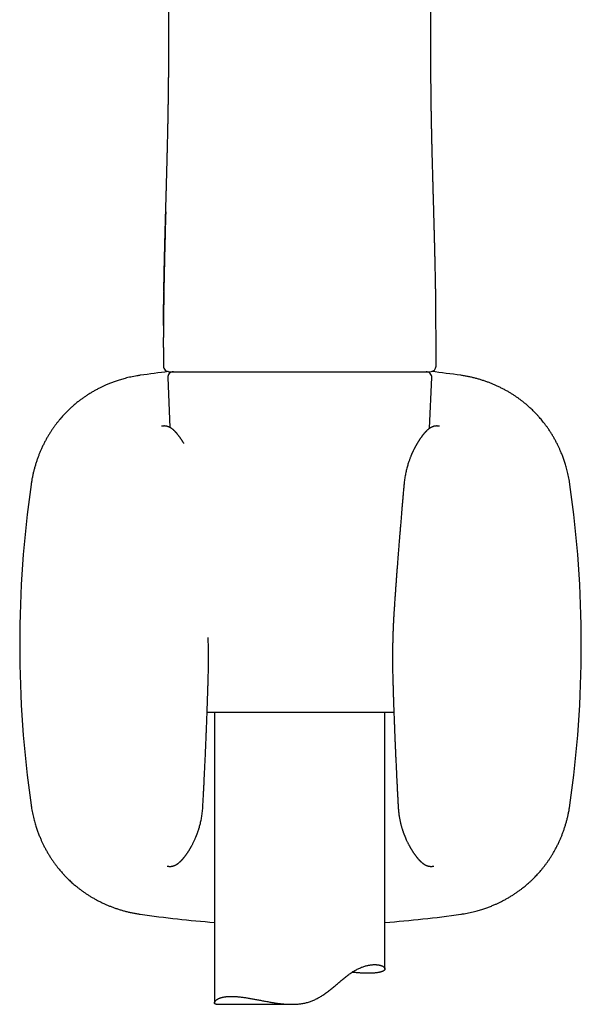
# Model space of a CAD drawing. Header units: millimetres. Extents: x 8 to 858, y 12 to 782.
# Tile 24 of 28: x 465 to 514, y 544 to 630. Entities that reach past the tile are written whole.
import ezdxf

# ---------------------------------------------------------------- set-up
doc = ezdxf.new("R2010")
doc.units = ezdxf.units.MM

msp = doc.modelspace()

# ---------------------------------------------------------------- linework, layer by layer
at = {"color": 7, "linetype": 'Continuous', "lineweight": 30}
for p, q in [((477.805, 627.314), (477.805, 627.314)), ((500.896, 627.314), (500.896, 627.314)), ((477.358, 603.766), (477.358, 603.389)), ((477.357, 601.456), (477.357, 599.813)), ((501.343, 599.813), (501.343, 601.463)), ((477.857, 599.313), (477.878, 599.313)), ((477.878, 599.313), (500.822, 599.313)), ((500.822, 599.313), (500.843, 599.313)), ((477.723, 598.792), (477.913, 594.408)), ((500.784, 594.33), (500.977, 598.792)), ((497.635, 569.313), (481.192, 569.313)), ((481.85, 569.313), (481.85, 543.758)), ((496.85, 546.754), (496.85, 569.313)), ((480.81, 560.966), (480.81, 560.966)), ((498.017, 560.966), (498.017, 560.966)), ((482.004, 543.631), (488.655, 543.631))]:
    msp.add_line(p, q, dxfattribs=at)
for centre, radius, start, end in [((477.857, 599.813), 0.5, 179.99943, 270), ((500.843, 599.813), 0.5, 270, 360), ((489.414, 500.341), 99.657, 96.69949, 98.1399), ((478.222, 598.813), 0.5, 90, 182.48126), ((500.478, 598.813), 0.5, 357.51874, 90), ((489.414, 500.341), 99.657, 81.86009, 83.34623), ((564.35, 575.277), 99.657, 171.8601, 188.1399), ((414.478, 575.277), 99.657, 351.8601, 8.1399), ((489.414, 650.213), 99.657, 261.8601, 265.64723), ((489.414, 650.213), 99.657, 274.2793, 278.1399)]:
    msp.add_arc(centre, radius, start, end, dxfattribs=at)
for points, knots in [([(477.802, 746.714), (477.801, 746.603), (477.801, 746.302), (477.8, 745.815), (477.799, 745.256), (477.799, 744.713), (477.799, 744.184), (477.8, 743.671), (477.8, 743.169), (477.801, 742.675), (477.801, 742.19), (477.801, 741.714), (477.801, 741.25), (477.801, 740.798), (477.801, 740.358), (477.801, 739.931), (477.801, 739.515), (477.801, 739.112), (477.801, 738.72), (477.801, 738.339), (477.801, 737.964), (477.801, 737.591), (477.801, 737.22), (477.801, 736.635), (477.8, 735.84), (477.8, 734.783), (477.8, 733.683), (477.8, 732.54), (477.8, 731.408), (477.8, 730.285), (477.8, 729.167), (477.8, 728.049), (477.801, 722.648), (477.803, 709.305), (477.803, 685.75), (477.804, 664.244), (477.804, 650.642), (477.804, 647.217), (477.804, 645.997), (477.804, 644.787), (477.804, 643.588), (477.804, 642.486), (477.804, 641.478), (477.804, 640.771), (477.804, 640.275), (477.804, 639.986), (477.804, 639.69), (477.804, 639.381), (477.804, 639.059), (477.804, 638.722), (477.804, 638.372), (477.804, 638.008), (477.804, 637.63), (477.804, 637.241), (477.804, 636.841), (477.804, 636.429), (477.804, 636.004), (477.804, 635.564), (477.804, 635.106), (477.804, 634.633), (477.804, 634.145), (477.804, 633.644), (477.804, 633.132), (477.804, 632.61), (477.804, 632.077), (477.804, 631.532), (477.804, 630.968), (477.804, 630.388), (477.804, 629.789), (477.804, 629.177), (477.804, 628.551), (477.804, 627.928), (477.804, 627.515), (477.804, 627.314)], [0, 0, 0, 0, 0.0027828, 0.0075634, 0.0122428, 0.0168212, 0.0212195, 0.0255203, 0.0297237, 0.0338297, 0.0379189, 0.0419068, 0.0457931, 0.049578, 0.0532614, 0.0568433, 0.0603238, 0.0637028, 0.0669803, 0.0701567, 0.0732855, 0.076405, 0.0795154, 0.0826164, 0.0910967, 0.0995069, 0.1091715, 0.118742, 0.1282183, 0.1376034, 0.1469614, 0.1563196, 0.1656778, 0.2826627, 0.4915846, 0.7575053, 0.8230301, 0.8333259, 0.8435597, 0.8536949, 0.8637317, 0.87367, 0.8813927, 0.8890549, 0.8914506, 0.8938428, 0.8963127, 0.8988983, 0.9015996, 0.9044167, 0.9073495, 0.9103981, 0.9135624, 0.9168424, 0.9201766, 0.9236224, 0.9271799, 0.930849, 0.9346995, 0.9386658, 0.9427478, 0.9469456, 0.9512592, 0.9556083, 0.9600691, 0.9646416, 0.9693257, 0.9742205, 0.9792316, 0.9843589, 0.9896025, 0.9949623, 1, 1, 1, 1]), ([(500.896, 627.314), (500.896, 627.497), (500.896, 627.886), (500.896, 628.475), (500.896, 629.078), (500.896, 629.668), (500.896, 630.235), (500.896, 630.779), (500.896, 631.3), (500.896, 631.81), (500.896, 632.308), (500.896, 632.795), (500.896, 633.271), (500.896, 633.735), (500.896, 634.188), (500.896, 634.63), (500.896, 635.058), (500.896, 635.472), (500.896, 635.873), (500.896, 636.262), (500.896, 636.643), (500.896, 637.015), (500.896, 637.378), (500.896, 637.729), (500.896, 638.069), (500.896, 638.396), (500.896, 638.71), (500.896, 639.011), (500.896, 639.3), (500.896, 639.581), (500.896, 639.853), (500.896, 640.118), (500.896, 640.378), (500.896, 640.639), (500.896, 640.899), (500.896, 641.161), (500.896, 641.692), (500.896, 642.495), (500.896, 643.574), (500.896, 644.663), (500.896, 645.762), (500.896, 646.87), (500.896, 647.984), (500.896, 653.385), (500.896, 666.731), (500.897, 684.995), (500.897, 703.893), (500.899, 717.083), (500.9, 725.391), (500.9, 728.818), (500.9, 730.048), (500.9, 731.282), (500.9, 732.527), (500.9, 733.756), (500.9, 734.969), (500.9, 736.167), (500.899, 737.106), (500.899, 737.783), (500.899, 738.195), (500.899, 738.613), (500.899, 739.042), (500.899, 739.485), (500.899, 739.943), (500.899, 740.415), (500.899, 740.903), (500.899, 741.405), (500.899, 741.921), (500.899, 742.453), (500.9, 742.999), (500.9, 743.56), (500.901, 744.119), (500.901, 744.675), (500.901, 745.228), (500.901, 745.793), (500.9, 746.29), (500.899, 746.598), (500.898, 746.714)], [0, 0, 0, 0, 0.004604, 0.00976, 0.014809, 0.019752, 0.024587, 0.029048, 0.033413, 0.037683, 0.041858, 0.045938, 0.049922, 0.053812, 0.057606, 0.061304, 0.064908, 0.068354, 0.071709, 0.074971, 0.078142, 0.081276, 0.084315, 0.087259, 0.090107, 0.09286, 0.095472, 0.097991, 0.100419, 0.102754, 0.105043, 0.107239, 0.109414, 0.111594, 0.113778, 0.115967, 0.118162, 0.127118, 0.136156, 0.145275, 0.154476, 0.163758, 0.17311, 0.182471, 0.299479, 0.508415, 0.641368, 0.774312, 0.839822, 0.850116, 0.86041, 0.870723, 0.881141, 0.891672, 0.901604, 0.911635, 0.921766, 0.925199, 0.928644, 0.932118, 0.935706, 0.939417, 0.943251, 0.947208, 0.951289, 0.955493, 0.959821, 0.964271, 0.968845, 0.973543, 0.978363, 0.982891, 0.987521, 0.992256, 0.997094, 1, 1, 1, 1]), ([(477.805, 627.314), (477.805, 627.187), (477.805, 626.875), (477.804, 626.377), (477.803, 625.822), (477.802, 625.435), (477.801, 625.233), (477.801, 625.216)], [0, 0, 0, 0, 0.181554, 0.446762, 0.711177, 0.974967, 1, 1, 1, 1]), ([(500.945, 621.46), (500.943, 621.551), (500.938, 621.83), (500.93, 622.299), (500.921, 622.868), (500.914, 623.438), (500.908, 624.01), (500.903, 624.574), (500.899, 625.128), (500.897, 625.673), (500.896, 626.22), (500.895, 626.767), (500.895, 627.132), (500.896, 627.314)], [0, 0, 0, 0, 0.04703, 0.144802, 0.242553, 0.340316, 0.438132, 0.536045, 0.628498, 0.721133, 0.814, 0.907157, 1, 1, 1, 1]), ([(501.317, 606.371), (501.316, 606.427), (501.314, 606.544), (501.312, 606.677), (501.311, 606.772), (501.31, 606.821), (501.309, 606.871), (501.308, 606.923), (501.307, 606.975), (501.306, 607.026), (501.304, 607.131), (501.301, 607.312), (501.296, 607.566), (501.291, 607.831), (501.286, 608.066), (501.282, 608.27), (501.278, 608.446), (501.274, 608.618), (501.271, 608.789), (501.267, 608.962), (501.263, 609.138), (501.257, 609.366), (501.251, 609.647), (501.242, 609.983), (501.234, 610.328), (501.225, 610.683), (501.217, 610.998), (501.209, 611.273), (501.205, 611.444), (501.202, 611.557), (501.2, 611.61), (501.199, 611.663), (501.198, 611.714), (501.196, 611.759), (501.195, 611.799), (501.193, 611.898), (501.188, 612.066), (501.182, 612.3), (501.175, 612.54), (501.168, 612.786), (501.161, 613.044), (501.154, 613.315), (501.146, 613.596), (501.138, 613.888), (501.129, 614.19), (501.12, 614.505), (501.114, 614.725), (501.111, 614.847), (501.11, 614.866), (501.11, 614.886), (501.109, 614.906), (501.108, 614.926), (501.108, 614.946), (501.106, 614.997), (501.103, 615.111), (501.098, 615.282), (501.093, 615.483), (501.087, 615.677), (501.082, 615.87), (501.077, 616.06), (501.071, 616.252), (501.061, 616.632), (501.049, 617.059), (501.039, 617.438), (501.035, 617.576), (501.035, 617.607), (501.034, 617.626), (501.034, 617.637), (501.033, 617.65), (501.033, 617.673), (501.032, 617.709), (501.031, 617.76), (501.029, 617.821), (501.027, 617.892), (501.025, 617.974), (501.022, 618.072), (501.019, 618.186), (501.016, 618.318), (501.012, 618.463), (501.008, 618.622), (501.004, 618.795), (500.999, 618.981), (500.996, 619.12), (500.994, 619.206), (500.993, 619.235), (500.992, 619.264), (500.992, 619.293), (500.991, 619.321), (500.99, 619.35), (500.989, 619.419), (500.986, 619.523), (500.983, 619.661), (500.979, 619.821), (500.975, 620.006), (500.971, 620.206), (500.967, 620.388), (500.963, 620.553), (500.96, 620.708), (500.958, 620.808), (500.957, 620.856), (500.957, 620.856), (500.957, 620.856), (500.957, 620.857), (500.957, 620.857), (500.957, 620.858), (500.957, 620.859), (500.957, 620.861), (500.957, 620.866), (500.956, 620.875), (500.956, 620.892), (500.956, 620.916), (500.955, 620.952), (500.954, 620.999), (500.953, 621.058), (500.951, 621.134), (500.949, 621.227), (500.947, 621.339), (500.945, 621.465), (500.942, 621.606), (500.94, 621.758), (500.937, 621.92), (500.934, 622.091), (500.931, 622.275), (500.928, 622.472), (500.924, 622.682), (500.921, 622.9), (500.918, 623.126), (500.915, 623.36), (500.912, 623.605), (500.909, 623.862), (500.908, 624.04), (500.907, 624.135), (500.907, 624.144), (500.907, 624.152), (500.907, 624.161), (500.906, 624.17), (500.906, 624.179), (500.906, 624.188), (500.906, 624.214), (500.905, 624.277), (500.905, 624.378), (500.904, 624.502), (500.903, 624.63), (500.902, 624.763), (500.901, 624.9), (500.9, 625.039), (500.899, 625.168), (500.899, 625.284), (500.898, 625.386), (500.898, 625.48), (500.898, 625.566), (500.897, 625.643), (500.897, 625.715), (500.897, 625.786), (500.897, 625.862), (500.897, 625.947), (500.896, 626.04), (500.896, 626.142), (500.896, 626.252), (500.896, 626.37), (500.896, 626.494), (500.896, 626.619), (500.896, 626.748), (500.896, 626.876), (500.896, 627.003), (500.896, 627.118), (500.896, 627.22), (500.896, 627.284), (500.896, 627.314)], [0, 0, 0, 0, 0.007805, 0.016487, 0.018769, 0.02109, 0.023451, 0.025851, 0.028291, 0.030771, 0.033067, 0.043165, 0.056288, 0.068796, 0.080689, 0.089377, 0.097707, 0.105679, 0.113718, 0.121934, 0.1303, 0.138814, 0.154355, 0.170373, 0.186869, 0.203844, 0.2213, 0.232293, 0.243468, 0.246002, 0.248545, 0.251098, 0.253659, 0.255973, 0.257639, 0.259323, 0.270279, 0.281974, 0.293247, 0.305131, 0.317627, 0.330734, 0.344452, 0.358521, 0.373179, 0.388427, 0.404265, 0.405215, 0.40617, 0.407129, 0.408093, 0.409062, 0.410035, 0.411014, 0.416477, 0.426587, 0.435996, 0.445766, 0.454795, 0.464112, 0.473507, 0.482722, 0.519517, 0.535675, 0.53779, 0.539651, 0.540064, 0.540594, 0.541241, 0.542005, 0.54396, 0.546416, 0.549374, 0.552833, 0.556793, 0.561256, 0.566969, 0.573338, 0.580363, 0.588042, 0.596376, 0.605366, 0.61501, 0.616415, 0.617813, 0.619202, 0.620584, 0.621958, 0.623324, 0.624682, 0.632015, 0.638362, 0.644522, 0.655056, 0.664991, 0.673356, 0.681245, 0.688656, 0.695591, 0.695594, 0.695597, 0.695601, 0.695609, 0.695624, 0.69565, 0.6957, 0.695792, 0.695974, 0.696349, 0.697183, 0.698383, 0.699854, 0.702235, 0.705096, 0.708437, 0.71308, 0.718415, 0.72444, 0.731157, 0.738566, 0.746103, 0.754243, 0.762985, 0.772328, 0.782272, 0.792818, 0.803312, 0.81434, 0.825903, 0.838001, 0.850634, 0.851026, 0.851423, 0.851826, 0.852235, 0.852649, 0.85307, 0.853496, 0.853928, 0.856774, 0.862424, 0.868081, 0.874317, 0.880375, 0.886894, 0.893614, 0.899874, 0.905052, 0.909842, 0.914245, 0.91826, 0.921888, 0.925127, 0.928321, 0.931904, 0.935877, 0.94024, 0.944994, 0.950138, 0.955673, 0.961598, 0.967573, 0.973177, 0.979701, 0.985646, 0.99101, 0.995795, 1, 1, 1, 1]), ([(477.383, 606.366), (477.383, 606.38), (477.384, 606.441), (477.386, 606.552), (477.388, 606.684), (477.39, 606.804), (477.391, 606.884), (477.392, 606.941), (477.393, 606.976), (477.394, 607.011), (477.394, 607.044), (477.396, 607.132), (477.4, 607.34), (477.406, 607.667), (477.413, 608.001), (477.418, 608.274), (477.423, 608.49), (477.428, 608.698), (477.432, 608.901), (477.437, 609.104), (477.441, 609.292), (477.445, 609.463), (477.449, 609.617), (477.453, 609.774), (477.456, 609.933), (477.46, 610.085), (477.464, 610.24), (477.468, 610.401), (477.473, 610.581), (477.478, 610.772), (477.482, 610.944), (477.486, 611.094), (477.489, 611.219), (477.493, 611.347), (477.496, 611.48), (477.5, 611.616), (477.503, 611.749), (477.508, 611.908), (477.512, 612.087), (477.518, 612.285), (477.523, 612.465), (477.527, 612.628), (477.531, 612.774), (477.535, 612.906), (477.538, 612.999), (477.539, 613.062), (477.541, 613.106), (477.542, 613.159), (477.544, 613.221), (477.545, 613.283), (477.549, 613.421), (477.559, 613.761), (477.569, 614.109), (477.577, 614.389), (477.579, 614.477), (477.581, 614.564), (477.584, 614.652), (477.586, 614.739), (477.592, 614.926), (477.6, 615.209), (477.61, 615.583), (477.62, 615.948), (477.63, 616.302), (477.64, 616.658), (477.65, 617.013), (477.657, 617.281), (477.661, 617.451), (477.663, 617.529), (477.665, 617.599), (477.667, 617.664), (477.669, 617.725), (477.67, 617.79), (477.673, 617.873), (477.675, 617.978), (477.679, 618.105), (477.682, 618.245), (477.686, 618.397), (477.69, 618.561), (477.694, 618.723), (477.698, 618.882), (477.702, 619.037), (477.706, 619.192), (477.71, 619.344), (477.713, 619.49), (477.717, 619.653), (477.721, 619.833), (477.725, 620.025), (477.729, 620.208), (477.733, 620.374), (477.736, 620.523), (477.738, 620.624), (477.74, 620.686), (477.74, 620.711), (477.741, 620.736), (477.741, 620.761), (477.742, 620.785), (477.742, 620.809), (477.743, 620.833), (477.744, 620.868), (477.745, 620.919), (477.746, 620.991), (477.748, 621.075), (477.75, 621.172), (477.752, 621.281), (477.754, 621.401), (477.756, 621.533), (477.759, 621.677), (477.762, 621.84), (477.765, 622.023), (477.768, 622.171), (477.769, 622.272), (477.77, 622.32), (477.771, 622.37), (477.772, 622.421), (477.773, 622.472), (477.773, 622.521), (477.775, 622.629), (477.777, 622.793), (477.781, 623.02), (477.784, 623.246), (477.786, 623.468), (477.789, 623.677), (477.791, 623.85), (477.792, 623.99), (477.793, 624.099), (477.794, 624.208), (477.795, 624.322), (477.796, 624.441), (477.797, 624.562), (477.798, 624.685), (477.799, 624.817), (477.8, 624.955), (477.8, 625.089), (477.801, 625.176), (477.801, 625.216)], [0, 0, 0, 0, 0.002166, 0.00948, 0.017446, 0.022678, 0.028157, 0.02993, 0.031727, 0.033549, 0.035396, 0.036886, 0.0473, 0.067948, 0.08795, 0.099551, 0.110926, 0.121807, 0.132223, 0.142913, 0.153877, 0.16186, 0.169983, 0.178246, 0.18665, 0.195195, 0.202355, 0.211275, 0.220821, 0.230992, 0.24179, 0.248241, 0.254898, 0.261759, 0.268825, 0.276097, 0.283571, 0.290156, 0.301591, 0.312202, 0.321989, 0.330561, 0.338381, 0.345449, 0.351764, 0.353474, 0.355505, 0.358817, 0.362132, 0.365448, 0.368766, 0.384436, 0.420208, 0.424909, 0.429613, 0.434321, 0.439033, 0.443749, 0.448468, 0.469179, 0.48935, 0.508981, 0.528069, 0.546613, 0.566383, 0.585492, 0.589691, 0.593856, 0.597989, 0.601063, 0.604263, 0.60776, 0.611552, 0.617729, 0.624557, 0.632037, 0.640167, 0.648949, 0.658381, 0.666247, 0.674515, 0.6831, 0.691126, 0.698901, 0.706428, 0.71725, 0.727512, 0.737213, 0.746355, 0.753937, 0.761086, 0.762439, 0.763776, 0.765096, 0.766399, 0.767686, 0.768956, 0.770209, 0.771445, 0.774578, 0.778373, 0.782831, 0.787953, 0.793737, 0.800062, 0.807027, 0.81463, 0.822872, 0.83286, 0.84365, 0.846182, 0.848755, 0.851368, 0.854021, 0.856715, 0.859449, 0.861742, 0.873765, 0.885227, 0.897572, 0.909194, 0.920093, 0.930269, 0.936296, 0.942037, 0.947345, 0.953262, 0.959957, 0.96584, 0.972218, 0.97909, 0.986476, 0.993776, 1, 1, 1, 1]), ([(477.548, 613.386), (477.543, 613.183), (477.529, 612.692), (477.508, 611.91), (477.485, 611.042), (477.463, 610.172), (477.443, 609.362), (477.426, 608.613), (477.412, 607.925), (477.398, 607.236), (477.386, 606.545), (477.375, 605.853), (477.367, 605.159), (477.361, 604.465), (477.359, 604.001), (477.358, 603.77)], [0, 0, 0, 0, 0.064478, 0.155582, 0.246614, 0.337582, 0.428494, 0.499896, 0.571285, 0.642675, 0.714084, 0.78553, 0.857026, 0.928584, 1, 1, 1, 1]), ([(477.383, 606.366), (477.383, 606.352), (477.382, 606.319), (477.381, 606.263), (477.38, 606.195), (477.379, 606.117), (477.378, 606.028), (477.377, 605.929), (477.375, 605.819), (477.373, 605.692), (477.372, 605.549), (477.37, 605.388), (477.368, 605.213), (477.366, 605.025), (477.365, 604.823), (477.363, 604.608), (477.361, 604.38), (477.36, 604.133), (477.359, 603.869), (477.358, 603.586), (477.358, 603.289), (477.357, 602.977), (477.357, 602.65), (477.357, 602.427), (477.357, 602.313)], [0, 0, 0, 0, 0.010482, 0.02463, 0.041396, 0.060783, 0.082789, 0.107417, 0.134665, 0.164537, 0.201107, 0.240971, 0.284131, 0.330587, 0.380342, 0.433396, 0.489752, 0.549408, 0.615445, 0.685105, 0.75839, 0.835303, 0.915842, 1, 1, 1, 1]), ([(477.357, 603.389), (477.357, 603.392), (477.357, 603.418), (477.358, 603.467), (477.358, 603.534), (477.358, 603.598), (477.358, 603.671), (477.358, 603.75), (477.359, 603.837), (477.359, 603.928), (477.359, 604.025), (477.36, 604.131), (477.36, 604.24), (477.361, 604.353), (477.362, 604.489), (477.363, 604.651), (477.364, 604.839), (477.366, 605.057), (477.368, 605.228), (477.369, 605.347), (477.37, 605.391), (477.37, 605.436), (477.371, 605.475), (477.372, 605.602), (477.374, 605.727), (477.376, 605.857), (477.376, 605.897), (477.377, 605.938), (477.377, 605.978), (477.378, 606.019), (477.379, 606.081), (477.38, 606.168), (477.381, 606.248), (477.382, 606.294), (477.382, 606.301)], [0, 0, 0, 0, 0.003291, 0.027117, 0.05007, 0.072152, 0.093363, 0.124762, 0.154035, 0.183087, 0.218106, 0.254348, 0.291812, 0.330498, 0.370405, 0.432269, 0.49685, 0.564145, 0.657123, 0.672163, 0.687319, 0.702592, 0.717981, 0.72753, 0.833456, 0.847307, 0.861154, 0.874996, 0.888834, 0.902668, 0.917272, 0.952685, 0.992418, 1, 1, 1, 1]), ([(501.343, 602.313), (501.343, 602.422), (501.343, 602.635), (501.343, 602.948), (501.342, 603.248), (501.342, 603.534), (501.341, 603.807), (501.34, 604.066), (501.339, 604.312), (501.338, 604.548), (501.336, 604.773), (501.334, 604.987), (501.332, 605.187), (501.33, 605.371), (501.328, 605.541), (501.327, 605.69), (501.325, 605.819), (501.324, 605.929), (501.322, 606.028), (501.321, 606.117), (501.32, 606.195), (501.319, 606.263), (501.318, 606.32), (501.317, 606.355), (501.317, 606.371), (501.317, 606.371)], [0, 0, 0, 0, 0.080304, 0.157315, 0.231027, 0.301438, 0.36855, 0.432364, 0.492883, 0.550105, 0.606517, 0.659311, 0.70849, 0.754054, 0.796007, 0.83435, 0.864182, 0.891394, 0.915989, 0.937966, 0.957327, 0.974071, 0.9882, 0.999713, 1, 1, 1, 1]), ([(477.357, 601.456), (477.357, 601.536), (477.357, 601.821), (477.357, 602.107), (477.357, 602.313)], [0, 0, 0, 0, 0.279383, 1, 1, 1, 1]), ([(501.343, 601.463), (501.343, 601.546), (501.343, 601.829), (501.343, 602.112), (501.343, 602.313)], [0, 0, 0, 0, 0.29026, 1, 1, 1, 1]), ([(501.343, 599.813), (501.343, 600.029), (501.343, 600.404), (501.343, 600.778), (501.343, 600.938)], [0, 0, 0, 0, 0.575366, 1, 1, 1, 1]), ([(475.303, 598.995), (475.207, 598.98), (475.019, 598.952), (474.744, 598.902), (474.481, 598.848), (474.229, 598.791), (473.991, 598.73), (473.768, 598.67), (473.56, 598.609), (473.368, 598.548), (473.186, 598.488), (473.014, 598.428), (472.847, 598.366), (472.686, 598.304), (472.53, 598.241), (472.386, 598.181), (472.254, 598.124), (472.13, 598.068), (472.01, 598.013), (471.891, 597.956), (471.722, 597.873), (471.504, 597.761), (471.241, 597.617), (470.981, 597.465), (470.727, 597.308), (470.481, 597.146), (470.247, 596.983), (470.025, 596.82), (469.827, 596.667), (469.651, 596.525), (469.494, 596.393), (469.363, 596.279), (469.251, 596.179), (469.154, 596.09), (469.048, 595.99), (468.933, 595.879), (468.81, 595.755), (468.679, 595.619), (468.54, 595.471), (468.396, 595.31), (468.246, 595.137), (468.092, 594.949), (467.94, 594.755), (467.79, 594.556), (467.644, 594.353), (467.497, 594.137), (467.35, 593.91), (467.203, 593.671), (467.058, 593.42), (466.916, 593.159), (466.776, 592.885), (466.646, 592.613), (466.526, 592.345), (466.417, 592.081), (466.311, 591.808), (466.21, 591.526), (466.114, 591.234), (466.025, 590.938), (465.944, 590.64), (465.871, 590.338), (465.805, 590.029), (465.745, 589.711), (465.713, 589.496), (465.696, 589.388)], [0, 0, 0, 0, 0.019942, 0.039117, 0.057528, 0.075173, 0.092055, 0.108172, 0.122668, 0.136486, 0.149624, 0.162083, 0.173863, 0.186209, 0.197707, 0.20836, 0.218165, 0.227286, 0.236346, 0.245406, 0.254465, 0.275053, 0.295639, 0.316227, 0.336816, 0.357118, 0.376684, 0.395509, 0.413593, 0.428146, 0.442181, 0.455697, 0.463858, 0.472918, 0.482882, 0.493753, 0.505781, 0.518738, 0.53262, 0.547425, 0.563151, 0.579798, 0.597363, 0.613786, 0.630937, 0.648815, 0.667421, 0.686754, 0.706449, 0.726845, 0.747941, 0.769738, 0.788782, 0.80833, 0.828381, 0.848937, 0.869996, 0.891559, 0.912352, 0.933592, 0.95528, 0.977416, 1, 1, 1, 1]), ([(513.131, 589.388), (513.117, 589.484), (513.089, 589.672), (513.039, 589.947), (512.985, 590.21), (512.927, 590.461), (512.867, 590.7), (512.806, 590.922), (512.745, 591.13), (512.685, 591.322), (512.624, 591.504), (512.564, 591.676), (512.503, 591.843), (512.441, 592.005), (512.378, 592.16), (512.318, 592.304), (512.26, 592.436), (512.205, 592.56), (512.149, 592.681), (512.092, 592.8), (512.009, 592.969), (511.897, 593.186), (511.753, 593.45), (511.601, 593.71), (511.444, 593.964), (511.282, 594.21), (511.119, 594.444), (510.956, 594.666), (510.803, 594.864), (510.66, 595.041), (510.529, 595.198), (510.415, 595.329), (510.315, 595.44), (510.225, 595.538), (510.126, 595.644), (510.014, 595.758), (509.891, 595.882), (509.755, 596.013), (509.607, 596.151), (509.446, 596.295), (509.273, 596.445), (509.085, 596.6), (508.892, 596.752), (508.693, 596.901), (508.49, 597.047), (508.274, 597.194), (508.046, 597.342), (507.808, 597.488), (507.558, 597.633), (507.296, 597.775), (507.022, 597.915), (506.751, 598.045), (506.482, 598.165), (506.219, 598.274), (505.946, 598.38), (505.664, 598.481), (505.372, 598.577), (505.076, 598.666), (504.777, 598.746), (504.476, 598.82), (504.166, 598.886), (503.848, 598.946), (503.633, 598.978), (503.524, 598.995)], [0, 0, 0, 0, 0.019923, 0.039085, 0.057485, 0.075124, 0.092002, 0.108118, 0.122614, 0.136433, 0.149574, 0.162036, 0.17382, 0.186169, 0.197673, 0.208329, 0.218138, 0.227263, 0.236327, 0.245391, 0.254454, 0.27505, 0.295646, 0.316243, 0.33684, 0.357152, 0.376727, 0.395562, 0.413656, 0.428218, 0.442261, 0.455785, 0.463943, 0.472998, 0.482959, 0.493826, 0.50585, 0.518803, 0.53268, 0.54748, 0.563199, 0.579838, 0.597395, 0.613809, 0.63095, 0.648818, 0.667413, 0.686734, 0.706417, 0.726801, 0.747886, 0.769673, 0.788708, 0.80825, 0.828297, 0.84885, 0.869909, 0.891476, 0.912275, 0.933526, 0.95523, 0.977388, 1, 1, 1, 1]), ([(479.145, 592.998), (479.14, 593.005), (479.124, 593.033), (479.094, 593.083), (479.056, 593.144), (479.019, 593.203), (478.987, 593.253), (478.958, 593.299), (478.93, 593.341), (478.902, 593.382), (478.875, 593.422), (478.844, 593.467), (478.809, 593.517), (478.772, 593.568), (478.734, 593.619), (478.697, 593.669), (478.659, 593.718), (478.63, 593.755), (478.607, 593.783), (478.59, 593.804), (478.574, 593.824), (478.56, 593.84), (478.549, 593.854), (478.538, 593.866), (478.525, 593.881), (478.509, 593.9), (478.49, 593.922), (478.471, 593.943), (478.455, 593.961), (478.436, 593.982), (478.413, 594.006), (478.384, 594.037), (478.353, 594.068), (478.321, 594.1), (478.288, 594.132), (478.251, 594.166), (478.212, 594.2), (478.175, 594.231), (478.141, 594.259), (478.11, 594.283), (478.08, 594.304), (478.05, 594.325), (478.016, 594.348), (477.981, 594.37), (477.948, 594.389), (477.922, 594.403), (477.9, 594.415), (477.878, 594.426), (477.842, 594.443), (477.795, 594.463), (477.737, 594.484), (477.684, 594.5), (477.64, 594.51), (477.607, 594.517), (477.577, 594.523), (477.547, 594.527), (477.518, 594.53), (477.492, 594.533), (477.465, 594.534), (477.436, 594.535), (477.405, 594.535), (477.377, 594.535), (477.351, 594.533), (477.329, 594.532), (477.311, 594.53), (477.295, 594.528), (477.283, 594.527), (477.268, 594.525), (477.253, 594.523), (477.236, 594.52), (477.217, 594.517), (477.196, 594.513), (477.182, 594.51), (477.174, 594.509)], [0, 0, 0, 0, 0.007964, 0.029181, 0.052724, 0.07439, 0.093827, 0.109445, 0.126018, 0.142458, 0.157671, 0.17281, 0.196559, 0.218919, 0.237084, 0.261431, 0.283864, 0.302782, 0.311942, 0.322348, 0.332213, 0.340205, 0.346328, 0.351563, 0.358548, 0.368419, 0.380093, 0.390902, 0.400443, 0.408724, 0.42345, 0.439269, 0.459105, 0.475063, 0.493574, 0.515134, 0.537243, 0.556883, 0.574769, 0.591653, 0.605285, 0.619501, 0.636133, 0.65548, 0.668809, 0.680456, 0.689789, 0.698365, 0.707665, 0.73416, 0.751908, 0.774001, 0.789236, 0.79781, 0.80892, 0.820087, 0.830204, 0.839273, 0.847296, 0.858961, 0.870801, 0.882629, 0.894257, 0.903867, 0.915332, 0.920475, 0.92608, 0.932649, 0.941441, 0.95255, 0.966, 0.981811, 1, 1, 1, 1]), ([(501.653, 594.509), (501.646, 594.51), (501.632, 594.513), (501.61, 594.517), (501.591, 594.52), (501.574, 594.523), (501.558, 594.525), (501.542, 594.527), (501.528, 594.529), (501.517, 594.53), (501.506, 594.531), (501.496, 594.532), (501.484, 594.533), (501.468, 594.534), (501.448, 594.535), (501.424, 594.535), (501.395, 594.535), (501.363, 594.534), (501.333, 594.532), (501.304, 594.53), (501.276, 594.526), (501.246, 594.522), (501.219, 594.517), (501.191, 594.511), (501.159, 594.504), (501.121, 594.493), (501.08, 594.48), (501.039, 594.466), (500.997, 594.448), (500.955, 594.429), (500.923, 594.413), (500.894, 594.398), (500.868, 594.382), (500.84, 594.366), (500.814, 594.35), (500.79, 594.334), (500.766, 594.317), (500.742, 594.3), (500.715, 594.281), (500.684, 594.256), (500.646, 594.226), (500.606, 594.191), (500.561, 594.152), (500.519, 594.112), (500.483, 594.077), (500.456, 594.049), (500.435, 594.027), (500.416, 594.007), (500.398, 593.988), (500.381, 593.97), (500.364, 593.952), (500.346, 593.932), (500.327, 593.91), (500.309, 593.89), (500.293, 593.87), (500.277, 593.851), (500.256, 593.827), (500.232, 593.798), (500.208, 593.768), (500.186, 593.74), (500.165, 593.714), (500.143, 593.685), (500.12, 593.654), (500.097, 593.625), (500.078, 593.599), (500.061, 593.576), (500.042, 593.55), (500.022, 593.521), (500, 593.49), (499.975, 593.455), (499.948, 593.416), (499.917, 593.369), (499.885, 593.321), (499.853, 593.273), (499.822, 593.224), (499.789, 593.173), (499.757, 593.121), (499.728, 593.073), (499.702, 593.03), (499.679, 592.99), (499.655, 592.951), (499.63, 592.907), (499.602, 592.857), (499.574, 592.807), (499.55, 592.764), (499.533, 592.733), (499.521, 592.71), (499.511, 592.692), (499.5, 592.67), (499.484, 592.641), (499.464, 592.602), (499.435, 592.545), (499.399, 592.476), (499.36, 592.396), (499.327, 592.327), (499.299, 592.267), (499.276, 592.217), (499.253, 592.166), (499.228, 592.11), (499.199, 592.045), (499.168, 591.972), (499.134, 591.891), (499.099, 591.802), (499.06, 591.704), (499.02, 591.597), (498.975, 591.473), (498.927, 591.332), (498.876, 591.172), (498.824, 590.999), (498.773, 590.811), (498.726, 590.621), (498.683, 590.43), (498.645, 590.241), (498.61, 590.042), (498.577, 589.833), (498.549, 589.615), (498.535, 589.466), (498.527, 589.391)], [0, 0, 0, 0, 0.009266, 0.017321, 0.024173, 0.029832, 0.03477, 0.038364, 0.041483, 0.044307, 0.046837, 0.049074, 0.052216, 0.055755, 0.059794, 0.065543, 0.071307, 0.076985, 0.083147, 0.087633, 0.092593, 0.098029, 0.10329, 0.107372, 0.112572, 0.12061, 0.127867, 0.134336, 0.144392, 0.152807, 0.15996, 0.165226, 0.171672, 0.178351, 0.184468, 0.190032, 0.196522, 0.202319, 0.20803, 0.217339, 0.227265, 0.238318, 0.250987, 0.264585, 0.274804, 0.281738, 0.28801, 0.293254, 0.298298, 0.303396, 0.307956, 0.313162, 0.319014, 0.324586, 0.328991, 0.333416, 0.338931, 0.346744, 0.354478, 0.360649, 0.365971, 0.372504, 0.380282, 0.386759, 0.392149, 0.396802, 0.402214, 0.408551, 0.415249, 0.421406, 0.430293, 0.439431, 0.449281, 0.45874, 0.467642, 0.477196, 0.487768, 0.496294, 0.504007, 0.510886, 0.517429, 0.525026, 0.533757, 0.543537, 0.550311, 0.555496, 0.559097, 0.561595, 0.564681, 0.569834, 0.576246, 0.583791, 0.597114, 0.609616, 0.621302, 0.629247, 0.63677, 0.644038, 0.652347, 0.661971, 0.672901, 0.684395, 0.697033, 0.710807, 0.725707, 0.741725, 0.761273, 0.782237, 0.8046, 0.828358, 0.853509, 0.875531, 0.898517, 0.922464, 0.947366, 0.973215, 1, 1, 1, 1]), ([(477.178, 594.511), (477.177, 594.511), (477.175, 594.51), (477.176, 594.51), (477.176, 594.51)], [0, 0, 0, 0, 0.847282, 1, 1, 1, 1]), ([(498.525, 589.391), (498.513, 589.261), (498.491, 589.007), (498.458, 588.632), (498.427, 588.272), (498.397, 587.927), (498.368, 587.597), (498.342, 587.287), (498.317, 586.997), (498.294, 586.726), (498.273, 586.468), (498.252, 586.223), (498.233, 585.992), (498.215, 585.773), (498.198, 585.568), (498.182, 585.375), (498.167, 585.196), (498.154, 585.04), (498.144, 584.907), (498.134, 584.793), (498.125, 584.681), (498.116, 584.565), (498.105, 584.427), (498.092, 584.262), (498.076, 584.068), (498.06, 583.86), (498.042, 583.636), (498.023, 583.398), (498.004, 583.151), (497.984, 582.894), (497.964, 582.629), (497.942, 582.35), (497.92, 582.059), (497.897, 581.754), (497.873, 581.436), (497.849, 581.104), (497.824, 580.76), (497.798, 580.402), (497.771, 580.033), (497.744, 579.654), (497.717, 579.264), (497.689, 578.861), (497.671, 578.588), (497.661, 578.45)], [0, 0, 0, 0, 0.035617, 0.069884, 0.102802, 0.13437, 0.164589, 0.193459, 0.219443, 0.244229, 0.267815, 0.290202, 0.31139, 0.33138, 0.350169, 0.36776, 0.384152, 0.399344, 0.41044, 0.420795, 0.430664, 0.44115, 0.452379, 0.468715, 0.486406, 0.505451, 0.525851, 0.547606, 0.570715, 0.593745, 0.61798, 0.643419, 0.670064, 0.697913, 0.726968, 0.757228, 0.788693, 0.821364, 0.855241, 0.889686, 0.925294, 0.962066, 1, 1, 1, 1]), ([(497.661, 578.45), (497.655, 578.352), (497.641, 578.151), (497.623, 577.845), (497.605, 577.526), (497.588, 577.196), (497.573, 576.855), (497.558, 576.505), (497.546, 576.145), (497.535, 575.773), (497.526, 575.387), (497.519, 574.986), (497.515, 574.57), (497.513, 574.142), (497.514, 573.702), (497.519, 573.25), (497.526, 572.786), (497.534, 572.472), (497.539, 572.313)], [0, 0, 0, 0, 0.048043, 0.098044, 0.150005, 0.203926, 0.259807, 0.3166, 0.375286, 0.435866, 0.498343, 0.564052, 0.631741, 0.701412, 0.77307, 0.846717, 0.922359, 1, 1, 1, 1]), ([(481.289, 572.313), (481.293, 572.472), (481.301, 572.785), (481.309, 573.248), (481.313, 573.699), (481.315, 574.139), (481.313, 574.563), (481.309, 574.973), (481.302, 575.369), (481.295, 575.682), (481.29, 575.864), (481.288, 575.917)], [0, 0, 0, 0, 0.131995, 0.260599, 0.38582, 0.507665, 0.626142, 0.739228, 0.849076, 0.955688, 1, 1, 1, 1]), ([(480.812, 560.966), (480.819, 561.105), (480.834, 561.378), (480.856, 561.779), (480.876, 562.166), (480.895, 562.539), (480.914, 562.897), (480.931, 563.24), (480.947, 563.56), (480.961, 563.858), (480.975, 564.134), (480.987, 564.399), (480.999, 564.65), (481.01, 564.89), (481.021, 565.117), (481.031, 565.332), (481.04, 565.535), (481.048, 565.725), (481.056, 565.904), (481.064, 566.074), (481.074, 566.317), (481.088, 566.639), (481.106, 567.054), (481.123, 567.487), (481.141, 567.94), (481.156, 568.318), (481.167, 568.62), (481.176, 568.844), (481.184, 569.074), (481.193, 569.315), (481.202, 569.566), (481.211, 569.829), (481.221, 570.103), (481.23, 570.389), (481.24, 570.686), (481.25, 570.993), (481.259, 571.308), (481.269, 571.634), (481.279, 571.97), (481.286, 572.198), (481.289, 572.313)], [0, 0, 0, 0, 0.036723, 0.072156, 0.106301, 0.139157, 0.170725, 0.201004, 0.229996, 0.255441, 0.279803, 0.303083, 0.325281, 0.346397, 0.36643, 0.385382, 0.403251, 0.420039, 0.435744, 0.450459, 0.465071, 0.49998, 0.535543, 0.574683, 0.614587, 0.655254, 0.674691, 0.694297, 0.71444, 0.735585, 0.757734, 0.780887, 0.805044, 0.830205, 0.85637, 0.88354, 0.911202, 0.939832, 0.969432, 1, 1, 1, 1]), ([(497.539, 572.313), (497.542, 572.188), (497.549, 571.943), (497.56, 571.582), (497.57, 571.233), (497.581, 570.897), (497.591, 570.574), (497.601, 570.269), (497.611, 569.982), (497.62, 569.713), (497.63, 569.455), (497.638, 569.209), (497.648, 568.937), (497.659, 568.638), (497.672, 568.31), (497.684, 567.986), (497.697, 567.667), (497.71, 567.352), (497.721, 567.089), (497.729, 566.876), (497.736, 566.713), (497.743, 566.551), (497.75, 566.39), (497.757, 566.231), (497.764, 566.072), (497.771, 565.91), (497.779, 565.737), (497.787, 565.55), (497.796, 565.348), (497.806, 565.134), (497.816, 564.908), (497.827, 564.669), (497.839, 564.419), (497.852, 564.155), (497.865, 563.88), (497.879, 563.593), (497.894, 563.293), (497.91, 562.981), (497.926, 562.663), (497.943, 562.34), (497.96, 562.012), (497.978, 561.673), (497.996, 561.323), (498.009, 561.086), (498.016, 560.966)], [0, 0, 0, 0, 0.032969, 0.064807, 0.095516, 0.125096, 0.153545, 0.180865, 0.205589, 0.229309, 0.252025, 0.273738, 0.294446, 0.323809, 0.35269, 0.381196, 0.409325, 0.437079, 0.464457, 0.478937, 0.49331, 0.507576, 0.521735, 0.535786, 0.54973, 0.563764, 0.578699, 0.595402, 0.613187, 0.632054, 0.652003, 0.673035, 0.695149, 0.718344, 0.742622, 0.767982, 0.794424, 0.821949, 0.850556, 0.878519, 0.907446, 0.937334, 0.968186, 1, 1, 1, 1]), ([(465.696, 561.167), (465.711, 561.071), (465.739, 560.882), (465.789, 560.607), (465.843, 560.344), (465.9, 560.093), (465.96, 559.854), (466.021, 559.631), (466.082, 559.424), (466.143, 559.231), (466.203, 559.049), (466.263, 558.878), (466.325, 558.711), (466.387, 558.549), (466.449, 558.393), (466.509, 558.25), (466.567, 558.118), (466.622, 557.994), (466.678, 557.873), (466.735, 557.754), (466.818, 557.585), (466.93, 557.368), (467.074, 557.104), (467.226, 556.845), (467.383, 556.59), (467.545, 556.345), (467.708, 556.11), (467.871, 555.889), (468.024, 555.691), (468.166, 555.514), (468.298, 555.357), (468.412, 555.226), (468.512, 555.115), (468.601, 555.017), (468.701, 554.912), (468.812, 554.797), (468.936, 554.673), (469.071, 554.542), (469.22, 554.404), (469.38, 554.259), (469.554, 554.11), (469.742, 553.955), (469.935, 553.803), (470.134, 553.654), (470.338, 553.508), (470.553, 553.361), (470.781, 553.213), (471.02, 553.066), (471.27, 552.922), (471.532, 552.779), (471.806, 552.639), (472.078, 552.509), (472.346, 552.39), (472.61, 552.28), (472.883, 552.174), (473.165, 552.073), (473.457, 551.977), (473.753, 551.889), (474.051, 551.808), (474.352, 551.734), (474.662, 551.668), (474.979, 551.609), (475.195, 551.576), (475.303, 551.56)], [0, 0, 0, 0, 0.019942, 0.039117, 0.057528, 0.075173, 0.092055, 0.108172, 0.122668, 0.136486, 0.149624, 0.162083, 0.173863, 0.186209, 0.197707, 0.20836, 0.218165, 0.227286, 0.236346, 0.245406, 0.254465, 0.275053, 0.295639, 0.316227, 0.336816, 0.357118, 0.376684, 0.395509, 0.413593, 0.428146, 0.442181, 0.455697, 0.463858, 0.472918, 0.482882, 0.493753, 0.505781, 0.518738, 0.53262, 0.547425, 0.563151, 0.579798, 0.597363, 0.613786, 0.630937, 0.648815, 0.667421, 0.686754, 0.706449, 0.726845, 0.747941, 0.769738, 0.788782, 0.80833, 0.828381, 0.848937, 0.869996, 0.891559, 0.912352, 0.933592, 0.95528, 0.977416, 1, 1, 1, 1]), ([(477.669, 555.798), (477.68, 555.796), (477.699, 555.792), (477.727, 555.787), (477.752, 555.783), (477.772, 555.78), (477.789, 555.778), (477.805, 555.776), (477.821, 555.775), (477.842, 555.773), (477.866, 555.772), (477.891, 555.771), (477.913, 555.77), (477.932, 555.77), (477.951, 555.771), (477.971, 555.772), (477.994, 555.773), (478.018, 555.775), (478.046, 555.778), (478.076, 555.782), (478.109, 555.788), (478.142, 555.794), (478.175, 555.802), (478.21, 555.812), (478.244, 555.822), (478.27, 555.831), (478.29, 555.839), (478.305, 555.845), (478.325, 555.852), (478.348, 555.862), (478.372, 555.873), (478.392, 555.883), (478.408, 555.89), (478.422, 555.897), (478.435, 555.904), (478.451, 555.913), (478.47, 555.923), (478.494, 555.938), (478.522, 555.954), (478.55, 555.973), (478.587, 555.997), (478.63, 556.028), (478.676, 556.063), (478.716, 556.096), (478.753, 556.127), (478.786, 556.156), (478.815, 556.182), (478.844, 556.21), (478.877, 556.241), (478.907, 556.271), (478.931, 556.296), (478.948, 556.313), (478.966, 556.333), (478.985, 556.353), (479.002, 556.372), (479.018, 556.389), (479.034, 556.407), (479.052, 556.427), (479.072, 556.45), (479.093, 556.475), (479.116, 556.501), (479.135, 556.524), (479.151, 556.543), (479.164, 556.56), (479.177, 556.576), (479.193, 556.596), (479.214, 556.622), (479.235, 556.65), (479.257, 556.678), (479.276, 556.703), (479.294, 556.728), (479.315, 556.756), (479.336, 556.785), (479.356, 556.813), (479.374, 556.837), (479.39, 556.86), (479.406, 556.884), (479.425, 556.911), (479.451, 556.949), (479.48, 556.993), (479.514, 557.044), (479.547, 557.095), (479.582, 557.149), (479.616, 557.204), (479.65, 557.26), (479.685, 557.319), (479.721, 557.379), (479.754, 557.437), (479.785, 557.492), (479.817, 557.549), (479.855, 557.619), (479.899, 557.703), (479.949, 557.801), (480.001, 557.905), (480.054, 558.015), (480.105, 558.127), (480.153, 558.234), (480.19, 558.32), (480.217, 558.385), (480.235, 558.43), (480.252, 558.47), (480.266, 558.505), (480.275, 558.53), (480.283, 558.549), (480.29, 558.568), (480.299, 558.591), (480.31, 558.62), (480.325, 558.658), (480.343, 558.709), (480.365, 558.77), (480.389, 558.838), (480.414, 558.91), (480.439, 558.985), (480.464, 559.064), (480.496, 559.17), (480.535, 559.305), (480.58, 559.473), (480.624, 559.653), (480.665, 559.845), (480.704, 560.049), (480.739, 560.263), (480.768, 560.487), (480.793, 560.723), (480.804, 560.884), (480.809, 560.966)], [0, 0, 0, 0, 0.012196, 0.022587, 0.031189, 0.038017, 0.043085, 0.04639, 0.050502, 0.055481, 0.061323, 0.067585, 0.072313, 0.076017, 0.07928, 0.083063, 0.087382, 0.092234, 0.097062, 0.102964, 0.108429, 0.114608, 0.120564, 0.126626, 0.133376, 0.13901, 0.141555, 0.144363, 0.148166, 0.152959, 0.158404, 0.162506, 0.165499, 0.168396, 0.171312, 0.174251, 0.178582, 0.184272, 0.19095, 0.197782, 0.204709, 0.217957, 0.230103, 0.240334, 0.250232, 0.259328, 0.267372, 0.274098, 0.282922, 0.294354, 0.298497, 0.302791, 0.308313, 0.313948, 0.318611, 0.32251, 0.327103, 0.33178, 0.337091, 0.34391, 0.349826, 0.355619, 0.359954, 0.363061, 0.366699, 0.37122, 0.376609, 0.38372, 0.389573, 0.394338, 0.399738, 0.405473, 0.411859, 0.417601, 0.422476, 0.426638, 0.431282, 0.436665, 0.442704, 0.453146, 0.462225, 0.471687, 0.481863, 0.491819, 0.501506, 0.511561, 0.522953, 0.532773, 0.541171, 0.550539, 0.561126, 0.575814, 0.591267, 0.607472, 0.624412, 0.641441, 0.657179, 0.671598, 0.678306, 0.684694, 0.690632, 0.69545, 0.699057, 0.701087, 0.703457, 0.706619, 0.710571, 0.71531, 0.72249, 0.730919, 0.740009, 0.749487, 0.759353, 0.769605, 0.78024, 0.800132, 0.821229, 0.843526, 0.86702, 0.891706, 0.917103, 0.94363, 0.97127, 1, 1, 1, 1]), ([(498.018, 560.966), (498.023, 560.9), (498.031, 560.769), (498.049, 560.579), (498.07, 560.398), (498.095, 560.228), (498.121, 560.067), (498.149, 559.917), (498.178, 559.772), (498.209, 559.634), (498.24, 559.503), (498.271, 559.384), (498.3, 559.277), (498.328, 559.18), (498.355, 559.092), (498.38, 559.012), (498.404, 558.938), (498.428, 558.867), (498.452, 558.799), (498.474, 558.736), (498.495, 558.681), (498.513, 558.632), (498.53, 558.588), (498.545, 558.549), (498.558, 558.514), (498.572, 558.48), (498.586, 558.444), (498.603, 558.403), (498.622, 558.357), (498.644, 558.304), (498.669, 558.247), (498.707, 558.161), (498.755, 558.055), (498.807, 557.945), (498.85, 557.857), (498.886, 557.785), (498.922, 557.716), (498.959, 557.645), (498.994, 557.58), (499.025, 557.523), (499.05, 557.479), (499.07, 557.444), (499.086, 557.415), (499.103, 557.386), (499.124, 557.35), (499.148, 557.309), (499.175, 557.264), (499.204, 557.216), (499.234, 557.168), (499.264, 557.121), (499.291, 557.078), (499.325, 557.026), (499.365, 556.966), (499.409, 556.901), (499.452, 556.839), (499.494, 556.782), (499.535, 556.725), (499.569, 556.68), (499.596, 556.646), (499.614, 556.622), (499.631, 556.601), (499.646, 556.581), (499.663, 556.561), (499.682, 556.537), (499.703, 556.511), (499.725, 556.486), (499.747, 556.46), (499.768, 556.436), (499.789, 556.411), (499.808, 556.39), (499.825, 556.372), (499.839, 556.357), (499.853, 556.342), (499.869, 556.324), (499.888, 556.305), (499.905, 556.287), (499.92, 556.272), (499.932, 556.26), (499.944, 556.248), (499.956, 556.237), (499.973, 556.22), (499.996, 556.198), (500.024, 556.172), (500.053, 556.146), (500.082, 556.121), (500.111, 556.097), (500.143, 556.07), (500.178, 556.043), (500.214, 556.016), (500.247, 555.993), (500.275, 555.974), (500.297, 555.96), (500.317, 555.948), (500.337, 555.935), (500.361, 555.921), (500.391, 555.905), (500.423, 555.888), (500.453, 555.874), (500.481, 555.861), (500.51, 555.849), (500.543, 555.836), (500.576, 555.825), (500.605, 555.816), (500.634, 555.807), (500.667, 555.799), (500.701, 555.791), (500.731, 555.786), (500.76, 555.781), (500.789, 555.777), (500.816, 555.774), (500.84, 555.773), (500.862, 555.771), (500.884, 555.771), (500.907, 555.77), (500.931, 555.771), (500.952, 555.771), (500.969, 555.772), (500.986, 555.773), (501.005, 555.775), (501.028, 555.777), (501.055, 555.78), (501.086, 555.785), (501.121, 555.791), (501.145, 555.795), (501.158, 555.798)], [0, 0, 0, 0, 0.023257, 0.045506, 0.066731, 0.08692, 0.10606, 0.124144, 0.141163, 0.158647, 0.174826, 0.189692, 0.203237, 0.215454, 0.22695, 0.237023, 0.246628, 0.256026, 0.265216, 0.274199, 0.28111, 0.287886, 0.294086, 0.299447, 0.303966, 0.308717, 0.313506, 0.319186, 0.32576, 0.333234, 0.341617, 0.350542, 0.370423, 0.388546, 0.400393, 0.411314, 0.422119, 0.433428, 0.445241, 0.453974, 0.461666, 0.467493, 0.471586, 0.476273, 0.482395, 0.489878, 0.497608, 0.506131, 0.515259, 0.523776, 0.531511, 0.53936, 0.552997, 0.565801, 0.57727, 0.589504, 0.600836, 0.612394, 0.618032, 0.623347, 0.628013, 0.632043, 0.63638, 0.641646, 0.648318, 0.654141, 0.65971, 0.666357, 0.671893, 0.677456, 0.682088, 0.685775, 0.68904, 0.693582, 0.699405, 0.704294, 0.708228, 0.711309, 0.714383, 0.717644, 0.721115, 0.728244, 0.736477, 0.744502, 0.752022, 0.759639, 0.767617, 0.777517, 0.787148, 0.795352, 0.802746, 0.80719, 0.811679, 0.816407, 0.821634, 0.82797, 0.835848, 0.842202, 0.8472, 0.852904, 0.85947, 0.866264, 0.871341, 0.875377, 0.882118, 0.88885, 0.893432, 0.898639, 0.904309, 0.909199, 0.913332, 0.918135, 0.922114, 0.926714, 0.931698, 0.93609, 0.939794, 0.943775, 0.949273, 0.956302, 0.964875, 0.975005, 0.986706, 1, 1, 1, 1]), ([(503.524, 551.56), (503.62, 551.574), (503.808, 551.602), (504.083, 551.652), (504.346, 551.706), (504.597, 551.764), (504.836, 551.824), (505.059, 551.885), (505.266, 551.946), (505.459, 552.006), (505.641, 552.067), (505.813, 552.127), (505.98, 552.188), (506.141, 552.25), (506.297, 552.313), (506.441, 552.373), (506.573, 552.43), (506.697, 552.486), (506.817, 552.542), (506.937, 552.599), (507.106, 552.682), (507.323, 552.794), (507.587, 552.938), (507.846, 553.09), (508.101, 553.247), (508.347, 553.409), (508.581, 553.572), (508.803, 553.735), (509.001, 553.888), (509.178, 554.03), (509.335, 554.162), (509.466, 554.276), (509.577, 554.376), (509.674, 554.466), (509.78, 554.565), (509.895, 554.676), (510.018, 554.8), (510.15, 554.936), (510.288, 555.084), (510.432, 555.244), (510.582, 555.418), (510.736, 555.606), (510.889, 555.799), (511.038, 555.998), (511.184, 556.201), (511.331, 556.417), (511.478, 556.644), (511.625, 556.883), (511.77, 557.133), (511.912, 557.394), (512.052, 557.668), (512.182, 557.94), (512.301, 558.209), (512.411, 558.472), (512.517, 558.745), (512.618, 559.027), (512.714, 559.319), (512.802, 559.615), (512.883, 559.913), (512.956, 560.215), (513.023, 560.525), (513.082, 560.842), (513.115, 561.058), (513.131, 561.167)], [0, 0, 0, 0, 0.019923, 0.039085, 0.057485, 0.075124, 0.092002, 0.108118, 0.122614, 0.136433, 0.149574, 0.162036, 0.17382, 0.186169, 0.197673, 0.208329, 0.218138, 0.227263, 0.236327, 0.245391, 0.254454, 0.27505, 0.295646, 0.316243, 0.33684, 0.357152, 0.376727, 0.395562, 0.413656, 0.428218, 0.442261, 0.455785, 0.463943, 0.472998, 0.482959, 0.493826, 0.50585, 0.518803, 0.53268, 0.54748, 0.563199, 0.579838, 0.597395, 0.613809, 0.63095, 0.648818, 0.667413, 0.686734, 0.706417, 0.726801, 0.747886, 0.769673, 0.788708, 0.80825, 0.828297, 0.84885, 0.869909, 0.891476, 0.912275, 0.933526, 0.95523, 0.977388, 1, 1, 1, 1]), ([(483.323, 544.329), (483.363, 544.328), (483.443, 544.328), (483.568, 544.323), (483.697, 544.317), (483.831, 544.307), (483.97, 544.294), (484.114, 544.279), (484.261, 544.261), (484.412, 544.241), (484.567, 544.218), (484.724, 544.194), (484.885, 544.167), (485.048, 544.139), (485.212, 544.11), (485.377, 544.079), (485.545, 544.048), (485.717, 544.015), (485.892, 543.982), (486.071, 543.948), (486.252, 543.914), (486.436, 543.88), (486.621, 543.847), (486.808, 543.814), (486.997, 543.783), (487.195, 543.753), (487.401, 543.724), (487.615, 543.697), (487.832, 543.673), (488.052, 543.654), (488.273, 543.64), (488.497, 543.632), (488.722, 543.63), (488.929, 543.636), (489.116, 543.647), (489.284, 543.662), (489.452, 543.682), (489.62, 543.709), (489.787, 543.741), (489.953, 543.78), (490.118, 543.826), (490.279, 543.879), (490.437, 543.937), (490.591, 544.002), (490.742, 544.072), (490.891, 544.148), (491.038, 544.228), (491.181, 544.312), (491.323, 544.401), (491.471, 544.499), (491.627, 544.607), (491.786, 544.724), (491.941, 544.842), (492.141, 545.001), (492.383, 545.199), (492.663, 545.437), (492.894, 545.633), (493.079, 545.79), (493.222, 545.909), (493.365, 546.024), (493.51, 546.139), (493.657, 546.25), (493.807, 546.358), (493.958, 546.459), (494.11, 546.553), (494.261, 546.64), (494.413, 546.72), (494.563, 546.792), (494.711, 546.857), (494.858, 546.915), (495, 546.964), (495.138, 547.006), (495.271, 547.04), (495.4, 547.069), (495.525, 547.091), (495.645, 547.107), (495.761, 547.118), (495.872, 547.124), (495.973, 547.125), (496.064, 547.122), (496.146, 547.116), (496.225, 547.107), (496.299, 547.096), (496.369, 547.083), (496.435, 547.067), (496.496, 547.049), (496.553, 547.029), (496.604, 547.008), (496.651, 546.986), (496.693, 546.962), (496.73, 546.938), (496.762, 546.913), (496.789, 546.887), (496.811, 546.861), (496.828, 546.835), (496.841, 546.808), (496.848, 546.78), (496.851, 546.753), (496.848, 546.727), (496.841, 546.7), (496.828, 546.674), (496.81, 546.649), (496.787, 546.624), (496.757, 546.598), (496.721, 546.574), (496.679, 546.55), (496.631, 546.527), (496.577, 546.505), (496.516, 546.485), (496.45, 546.465), (496.377, 546.448), (496.299, 546.432), (496.215, 546.417), (496.125, 546.404), (496.032, 546.394), (495.934, 546.384), (495.834, 546.377), (495.729, 546.371), (495.618, 546.367), (495.502, 546.364), (495.379, 546.364), (495.253, 546.364), (495.121, 546.367), (494.985, 546.371), (494.845, 546.377), (494.701, 546.385), (494.555, 546.394), (494.407, 546.404), (494.258, 546.416), (494.105, 546.429), (493.999, 546.439), (493.943, 546.445), (493.94, 546.445)], [0, 0, 0, 0, 0.00748, 0.014959, 0.022466, 0.029972, 0.037626, 0.045281, 0.052962, 0.060644, 0.068294, 0.075944, 0.08362, 0.091295, 0.098761, 0.106227, 0.113713, 0.1212, 0.128821, 0.136442, 0.144084, 0.151726, 0.159325, 0.166924, 0.174545, 0.182166, 0.19053, 0.198902, 0.207312, 0.215723, 0.22418, 0.232636, 0.241149, 0.249679, 0.255998, 0.262326, 0.268692, 0.275059, 0.281471, 0.287883, 0.294346, 0.300823, 0.307136, 0.31346, 0.319826, 0.326192, 0.332591, 0.33899, 0.345416, 0.351846, 0.359628, 0.367415, 0.374917, 0.382419, 0.397446, 0.411943, 0.426454, 0.434096, 0.441738, 0.449397, 0.457057, 0.465091, 0.473136, 0.481207, 0.489293, 0.497444, 0.505596, 0.513815, 0.522034, 0.530323, 0.538628, 0.546687, 0.55476, 0.562889, 0.571018, 0.579198, 0.587379, 0.595608, 0.603848, 0.610985, 0.618122, 0.625284, 0.632446, 0.639743, 0.647039, 0.654359, 0.661678, 0.66896, 0.676242, 0.683544, 0.690846, 0.698107, 0.705368, 0.712647, 0.719927, 0.727335, 0.734742, 0.74217, 0.749597, 0.756981, 0.764365, 0.771769, 0.779172, 0.787103, 0.795034, 0.80299, 0.810946, 0.819054, 0.827163, 0.835299, 0.843436, 0.851538, 0.859641, 0.867772, 0.875903, 0.883579, 0.891256, 0.898958, 0.906659, 0.914508, 0.922357, 0.930232, 0.938108, 0.945949, 0.95379, 0.961657, 0.969525, 0.977025, 0.984526, 0.992049, 0.999572, 1, 1, 1, 1]), ([(482.004, 543.632), (482, 543.632), (481.982, 543.631), (481.953, 543.636), (481.918, 543.647), (481.89, 543.665), (481.869, 543.687), (481.856, 543.713), (481.85, 543.743), (481.85, 543.774), (481.856, 543.805), (481.867, 543.837), (481.883, 543.869), (481.904, 543.902), (481.93, 543.934), (481.959, 543.966), (481.993, 543.998), (482.032, 544.029), (482.076, 544.06), (482.125, 544.091), (482.179, 544.12), (482.238, 544.148), (482.301, 544.174), (482.368, 544.199), (482.441, 544.222), (482.518, 544.243), (482.601, 544.262), (482.69, 544.28), (482.783, 544.294), (482.882, 544.307), (482.985, 544.316), (483.093, 544.323), (483.205, 544.328), (483.284, 544.328), (483.323, 544.329)], [0, 0, 0, 0, 0.0098988, 0.0410043, 0.0789411, 0.116944, 0.1525205, 0.1880976, 0.2238364, 0.2595757, 0.2911287, 0.3226819, 0.3543248, 0.3859677, 0.415806, 0.4456443, 0.475555, 0.5054657, 0.5358973, 0.5663288, 0.5968412, 0.6273536, 0.6576874, 0.6880212, 0.7184428, 0.7488644, 0.7800682, 0.8112976, 0.8426326, 0.8739675, 0.9054121, 0.9368567, 0.968414, 1, 1, 1, 1])]:
    msp.add_open_spline(points, degree=3, knots=knots, dxfattribs=at)

doc.saveas('drawing.dxf')
